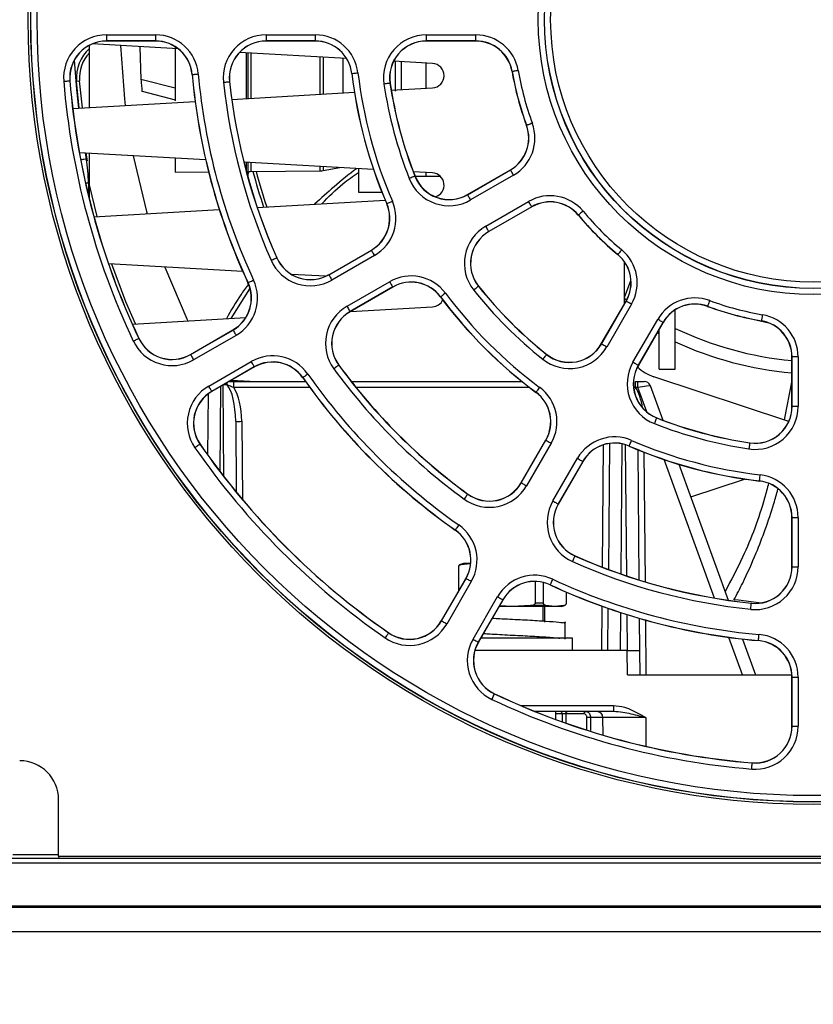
# Paper-space layout 'Sheet1' of a CAD drawing. Header units: millimetres. Extents: x -7 to 413, y -20 to 277.
# Tile 7 of 108: x 64 to 77, y 24 to 40. Entities that reach past the tile are written whole.
import ezdxf

# ---------------------------------------------------------------- set-up
doc = ezdxf.new("R2010")
doc.units = ezdxf.units.MM
doc.header["$PDSIZE"] = -1
doc.styles.add('SLDTEXTSTYLE1', font='TXT', dxfattribs={"width": 0.75})
doc.dimstyles.new('SLDDIMSTYLE1', dxfattribs={"dimtxt": 2.5, "dimasz": 3, "dimexe": 0, "dimexo": 0.0625, "dimtad": 1, "dimdec": 1, "dimlfac": 5, "dimrnd": 1e-09, "dimzin": 4, "dimdsep": 46, "dimtxsty": 'SLDTEXTSTYLE1', "dimblk1": 'CLOSED', "dimblk2": 'CLOSED', "dimsah": 1, "dimcen": 0.09, "dimadec": 0, "dimazin": 1, "dimtfac": 1, "dimtofl": 0, "dimtmove": 0, "dimatfit": 3, "dimldrblk": 'CLOSED', "dimfxl": 0, "dimfrac": 2, "dimtolj": 1, "dimtzin": 12, "dimarcsym": 0})
doc.dimstyles.new('SLDDIMSTYLE5', dxfattribs={"dimtxt": 2.5, "dimasz": 3, "dimexe": 0, "dimexo": 0.0625, "dimtad": 1, "dimdec": 0, "dimlfac": 5, "dimrnd": 1e-09, "dimzin": 12, "dimdsep": 46, "dimtxsty": 'SLDTEXTSTYLE1', "dimblk1": 'CLOSED', "dimblk2": 'CLOSED', "dimsah": 1, "dimcen": 0.09, "dimadec": 0, "dimazin": 3, "dimtfac": 1, "dimtofl": 0, "dimtmove": 0, "dimatfit": 3, "dimldrblk": 'CLOSED', "dimfxl": 0, "dimfrac": 2, "dimtolj": 1, "dimtzin": 12, "dimarcsym": 0})

# ---------------------------------------------------------------- blocks, each defined once
blk = doc.blocks.new('_Closed')
at = {"color": 0, "linetype": 'ByBlock', "lineweight": -2}
for p, q in [((-1, 0.166667), (0, 0)), ((-1, 0.166667), (-1, -0.166667)), ((0, 0), (-1, -0.166667)), ((0, 0), (-1, 0))]:
    blk.add_line(p, q, dxfattribs=at)
blk = doc.blocks.new('_D_13')
at = {"color": 0, "linetype": 'Continuous', "lineweight": -2}
for p, q in [((32.425, 26.297), (32.425, 7.647)), ((121.616, 26.297), (121.616, 7.647)), ((35.425, 7.647), (118.616, 7.647))]:
    blk.add_line(p, q, dxfattribs=at)
at = {"layer": 'Defpoints', "color": 0}
for p in [(32.425, 26.36), (121.616, 26.36), (121.616, 7.647)]:
    blk.add_point(p, dxfattribs=at)
at = {"color": 0, "lineweight": -2, "xscale": 3, "yscale": 3, "zscale": 3, "rotation": 180}
blk.add_blockref('_Closed', (32.425, 7.647), dxfattribs=at)
at = {"color": 0, "lineweight": -2, "xscale": 3, "yscale": 3, "zscale": 3}
blk.add_blockref('_Closed', (121.616, 7.647), dxfattribs=at)
at = {"color": 0, "lineweight": 18, "insert": (77.021, 10.772), "char_height": 2.5, "attachment_point": 2, "style": 'SLDTEXTSTYLE1'}
blk.add_mtext('\\A1;446.0', dxfattribs=at)
blk = doc.blocks.new('_D_14')
at = {"color": 0, "linetype": 'Continuous', "lineweight": -2}
for p, q in [((33.58, 25.487), (33.58, 15.128)), ((120.46, 25.487), (120.46, 15.128)), ((36.58, 15.128), (117.46, 15.128))]:
    blk.add_line(p, q, dxfattribs=at)
at = {"layer": 'Defpoints', "color": 0}
for p in [(33.58, 25.55), (120.46, 25.55), (120.46, 15.128)]:
    blk.add_point(p, dxfattribs=at)
at = {"color": 0, "lineweight": -2, "xscale": 3, "yscale": 3, "zscale": 3, "rotation": 180}
blk.add_blockref('_Closed', (33.58, 15.128), dxfattribs=at)
at = {"color": 0, "lineweight": -2, "xscale": 3, "yscale": 3, "zscale": 3}
blk.add_blockref('_Closed', (120.46, 15.128), dxfattribs=at)
at = {"color": 0, "lineweight": 18, "insert": (77.02, 18.253), "char_height": 2.5, "attachment_point": 2, "style": 'SLDTEXTSTYLE1'}
blk.add_mtext('\\A1;(434)', dxfattribs=at)

psp = doc.layouts.new('Sheet1')

# ---------------------------------------------------------------- linework, layer by layer
at = {"color": 7, "linetype": 'Continuous', "lineweight": 25}
for p, q in [((65.38, 39.801), (66.183, 39.801)), ((65.38, 39.801), (65.38, 39.701)), ((66.183, 39.801), (66.183, 39.701)), ((67.991, 39.801), (68.796, 39.801)), ((67.991, 39.801), (67.991, 39.701)), ((68.796, 39.801), (68.796, 39.701)), ((70.612, 39.801), (71.422, 39.801)), ((70.612, 39.701), (70.612, 39.801)), ((71.422, 39.701), (71.422, 39.801)), ((66.553, 39.57), (65.146, 39.651)), ((66.183, 39.701), (65.38, 39.701)), ((65.38, 39.701), (65.38, 39.698)), ((66.183, 39.698), (65.38, 39.698)), ((66.183, 39.701), (66.183, 39.698)), ((68.796, 39.701), (67.991, 39.701)), ((67.991, 39.701), (67.991, 39.698)), ((68.796, 39.698), (67.991, 39.698)), ((68.796, 39.701), (68.796, 39.698)), ((71.422, 39.701), (70.612, 39.701)), ((70.612, 39.701), (70.612, 39.698)), ((71.422, 39.698), (70.612, 39.698)), ((71.422, 39.701), (71.422, 39.698)), ((65.1, 38.611), (65.1, 39.62)), ((65.927, 39.606), (65.943, 39.067)), ((66.501, 39.607), (66.501, 38.719)), ((69.307, 39.412), (67.557, 39.513)), ((67.691, 39.505), (67.691, 38.76)), ((70.712, 39.332), (70.076, 39.368)), ((70.101, 39.367), (70.101, 38.879)), ((70.201, 39.361), (70.201, 38.903)), ((70.601, 39.338), (70.601, 38.926)), ((66.783, 39.151), (66.78, 39.151)), ((69.394, 39.168), (69.392, 39.168)), ((72.016, 39.2), (72.013, 39.2)), ((64.779, 39.049), (64.782, 39.049)), ((64.891, 39.045), (64.941, 39.049)), ((64.936, 38.602), (64.891, 39.045)), ((64.986, 38.605), (64.941, 39.049)), ((66.501, 38.929), (65.943, 39.067)), ((67.392, 39.035), (67.394, 39.035)), ((70.016, 39.009), (70.018, 39.009)), ((65.962, 38.876), (66.501, 38.735)), ((67.43, 38.745), (69.434, 38.86)), ((70.036, 38.894), (70.712, 38.933)), ((64.827, 38.596), (66.829, 38.71)), ((72.252, 38.32), (72.249, 38.319)), ((67.002, 37.753), (64.937, 37.871)), ((65.07, 37.738), (65.046, 37.865)), ((65.1, 37.348), (65.1, 37.862)), ((66.501, 37.781), (66.501, 37.555)), ((69.747, 37.596), (67.628, 37.717)), ((67.691, 37.713), (67.691, 37.498)), ((66.501, 37.555), (67.049, 37.559)), ((67.74, 37.565), (68.876, 37.575)), ((68.925, 37.58), (69.195, 37.627)), ((69.501, 37.61), (69.501, 37.228)), ((70.712, 37.54), (70.398, 37.558)), ((70.601, 37.547), (70.601, 37.488)), ((71.285, 37.187), (71.986, 37.592)), ((71.286, 37.185), (71.987, 37.59)), ((71.987, 37.59), (71.986, 37.592)), ((70.424, 37.486), (70.426, 37.487)), ((70.426, 37.488), (70.601, 37.488)), ((70.601, 37.488), (70.836, 37.488)), ((72.037, 37.503), (71.336, 37.098)), ((65.1, 37.108), (65.1, 37.348)), ((69.501, 37.228), (69.883, 37.228)), ((67.845, 36.977), (69.937, 37.097)), ((71.286, 37.185), (71.285, 37.187)), ((71.583, 36.669), (72.285, 37.074)), ((65.174, 36.824), (67.225, 36.941)), ((69.965, 37.037), (69.963, 37.036)), ((72.335, 36.988), (71.633, 36.583)), ((72.336, 36.986), (71.635, 36.581)), ((72.335, 36.988), (72.336, 36.986)), ((73.099, 36.851), (73.097, 36.85)), ((71.633, 36.583), (71.635, 36.581)), ((69.015, 35.876), (69.712, 36.279)), ((69.016, 35.874), (69.713, 36.277)), ((69.713, 36.277), (69.712, 36.279)), ((68.164, 36.152), (68.167, 36.153)), ((69.763, 36.19), (69.066, 35.788)), ((73.744, 36.207), (73.742, 36.205)), ((67.611, 35.926), (65.414, 36.052)), ((73.851, 35.396), (73.851, 36.087)), ((68.961, 35.849), (68.408, 35.881)), ((69.016, 35.874), (69.015, 35.876)), ((73.851, 35.503), (73.957, 35.779)), ((67.42, 35.161), (67.723, 35.647)), ((67.695, 35.746), (67.693, 35.745)), ((69.314, 35.359), (70.011, 35.761)), ((70.061, 35.675), (69.364, 35.272)), ((70.062, 35.673), (69.365, 35.27)), ((70.061, 35.675), (70.062, 35.673)), ((71.463, 35.686), (71.465, 35.687)), ((70.845, 35.513), (70.843, 35.511)), ((73.473, 34.742), (73.878, 35.444)), ((73.888, 35.461), (73.846, 35.491)), ((73.88, 35.442), (73.878, 35.444)), ((69.369, 35.272), (70.712, 35.349)), ((73.475, 34.741), (73.88, 35.442)), ((73.967, 35.393), (73.562, 34.691)), ((74.681, 34.328), (74.681, 35.299)), ((75.212, 35.359), (75.211, 35.357)), ((65.803, 35.068), (67.658, 35.175)), ((69.364, 35.272), (69.365, 35.27)), ((73.99, 34.443), (74.396, 35.145)), ((76.093, 35.123), (76.092, 35.121)), ((66.754, 34.571), (67.449, 34.972)), ((66.755, 34.569), (67.45, 34.97)), ((67.45, 34.97), (67.449, 34.972)), ((74.482, 35.095), (74.077, 34.393)), ((74.484, 35.094), (74.079, 34.392)), ((74.421, 34.48), (74.421, 34.984)), ((74.482, 35.095), (74.484, 35.094)), ((65.909, 34.833), (65.911, 34.834)), ((67.5, 34.883), (66.805, 34.482)), ((74.421, 34.904), (74.386, 34.923)), ((73.475, 34.741), (73.473, 34.742)), ((66.755, 34.569), (66.754, 34.571)), ((72.578, 34.571), (72.58, 34.573)), ((74.421, 34.328), (74.421, 34.48)), ((76.593, 34.529), (76.591, 34.529)), ((76.591, 33.719), (76.591, 34.529)), ((76.693, 34.529), (76.593, 34.529)), ((76.593, 33.719), (76.593, 34.529)), ((76.693, 34.529), (76.693, 33.719)), ((67.052, 34.053), (67.748, 34.455)), ((67.798, 34.368), (67.102, 33.967)), ((67.799, 34.366), (67.104, 33.965)), ((67.798, 34.368), (67.799, 34.366)), ((69.178, 34.396), (69.18, 34.397)), ((74.077, 34.393), (74.079, 34.392)), ((74.421, 34.328), (74.681, 34.328)), ((68.592, 34.192), (68.59, 34.191)), ((76.539, 33.476), (74.331, 34.206)), ((67.392, 34.128), (67.461, 34.128)), ((67.392, 34.128), (67.461, 34.128)), ((67.723, 34.128), (67.417, 34.146)), ((67.446, 34.128), (67.471, 34.143)), ((67.461, 34.029), (67.461, 34.128)), ((67.461, 34.128), (68.634, 34.128)), ((67.547, 34.128), (67.562, 34.137)), ((69.383, 34.128), (72.175, 34.128)), ((74.034, 34.029), (74.034, 34.128)), ((74.034, 34.128), (74.071, 34.128)), ((74.071, 34.029), (74.034, 34.029)), ((74.071, 34.029), (74.071, 34.128)), ((74.071, 34.128), (74.177, 34.128)), ((74.271, 34.062), (74.477, 33.496)), ((76.591, 34.142), (76.465, 33.501)), ((67.037, 32.924), (67.046, 33.927)), ((67.102, 33.967), (67.104, 33.965)), ((72.405, 33.953), (72.404, 33.951)), ((76.593, 33.719), (76.591, 33.719)), ((76.693, 33.719), (76.593, 33.719)), ((74.378, 33.531), (74.379, 33.534)), ((67.493, 33.477), (67.503, 32.317)), ((66.908, 33.102), (66.91, 33.103)), ((72.163, 32.472), (72.565, 33.17)), ((72.165, 32.471), (72.567, 33.168)), ((72.654, 33.118), (72.251, 32.421)), ((72.567, 33.168), (72.565, 33.17)), ((73.594, 31.051), (73.612, 33.114)), ((73.93, 33.073), (73.929, 33.07)), ((75.901, 33.123), (75.902, 33.126)), ((72.68, 32.174), (73.083, 32.871)), ((74.07, 33.011), (74.089, 30.882)), ((73.169, 32.821), (72.767, 32.124)), ((73.171, 32.82), (72.769, 32.122)), ((73.169, 32.821), (73.171, 32.82)), ((74.74, 32.774), (75.55, 30.549)), ((72.165, 32.471), (72.163, 32.472)), ((74.935, 32.24), (75.817, 32.532)), ((76.06, 32.502), (76.06, 32.499)), ((71.288, 32.285), (71.29, 32.287)), ((72.767, 32.124), (72.769, 32.122)), ((76.591, 31.098), (76.591, 31.903)), ((76.593, 31.903), (76.591, 31.903)), ((76.593, 31.098), (76.593, 31.903)), ((76.593, 31.903), (76.693, 31.903)), ((76.693, 31.903), (76.693, 31.098)), ((71.085, 31.7), (71.083, 31.698)), ((73.044, 31.272), (73.045, 31.274)), ((71.138, 31.096), (71.138, 30.699)), ((71.142, 30.705), (71.142, 31.096)), ((71.22, 31.148), (71.168, 31.134)), ((71.181, 31.134), (71.328, 31.148)), ((71.328, 31.148), (71.22, 31.148)), ((71.336, 31.148), (71.328, 31.148)), ((76.593, 31.098), (76.591, 31.098)), ((76.593, 31.098), (76.693, 31.098)), ((70.857, 30.211), (71.258, 30.906)), ((70.859, 30.21), (71.261, 30.905)), ((71.347, 30.855), (70.946, 30.16)), ((71.261, 30.905), (71.258, 30.906)), ((72.392, 30.856), (72.392, 30.501)), ((72.528, 30.501), (72.528, 30.839)), ((72.638, 30.803), (72.637, 30.8)), ((72.899, 30.683), (72.899, 30.501)), ((72.902, 30.501), (72.902, 30.682)), ((71.375, 29.912), (71.776, 30.608)), ((71.863, 30.558), (71.461, 29.862)), ((71.865, 30.556), (71.463, 29.861)), ((72.02, 30.448), (71.808, 30.458)), ((71.863, 30.558), (71.865, 30.556)), ((72.315, 30.462), (72.02, 30.448)), ((72.566, 30.462), (72.315, 30.462)), ((72.528, 30.501), (72.392, 30.501)), ((72.713, 30.448), (72.566, 30.462)), ((72.86, 30.462), (72.713, 30.448)), ((72.82, 30.448), (72.873, 30.462)), ((75.927, 30.499), (75.927, 30.502)), ((72.02, 30.448), (71.802, 30.448)), ((72.713, 30.448), (72.02, 30.448)), ((72.52, 30.211), (72.52, 30.448)), ((72.55, 30.188), (72.55, 30.448)), ((72.82, 30.448), (72.713, 30.448)), ((73.582, 29.728), (73.588, 30.415)), ((70.859, 30.21), (70.857, 30.211)), ((72.027, 30.238), (72.024, 30.238)), ((72.89, 30.188), (72.854, 30.178)), ((72.884, 29.914), (72.884, 30.174)), ((74.094, 30.253), (74.099, 29.728)), ((69.994, 30.016), (69.996, 30.018)), ((71.461, 29.862), (71.463, 29.861)), ((72.02, 29.928), (71.502, 29.928)), ((71.52, 29.96), (71.52, 29.928)), ((73, 29.928), (72.02, 29.928)), ((73, 29.728), (73, 29.928)), ((75.781, 29.914), (75.994, 29.328)), ((76.044, 29.89), (76.043, 29.888)), ((73.899, 29.728), (71.407, 29.728)), ((73.902, 29.328), (73.899, 29.728)), ((73.899, 29.728), (74.099, 29.728)), ((74.099, 29.728), (74.102, 29.328)), ((73.902, 29.328), (76.589, 29.328)), ((76.593, 29.29), (76.591, 29.29)), ((76.591, 28.487), (76.591, 29.29)), ((76.593, 29.29), (76.693, 29.29)), ((76.593, 28.487), (76.593, 29.29)), ((76.693, 29.29), (76.693, 28.487)), ((71.725, 29.016), (71.726, 29.019)), ((73.673, 28.728), (72.391, 28.728)), ((72.731, 28.597), (72.731, 28.728)), ((73.192, 28.689), (72.892, 28.689)), ((73.673, 28.827), (73.673, 28.728)), ((73.5, 28.629), (73.298, 28.629)), ((73.503, 28.343), (73.5, 28.629)), ((76.593, 28.487), (76.591, 28.487)), ((76.593, 28.487), (76.693, 28.487)), ((75.941, 27.887), (75.942, 27.889)), ((64.595, 26.36), (64.595, 27.288)), ((33.58, 26.328), (120.46, 26.328)), ((64.595, 26.36), (89.446, 26.36)), ((64.595, 26.36), (64.601, 26.328)), ((33.58, 26.253), (120.46, 26.253)), ((33.58, 25.55), (120.46, 25.55)), ((60.92, 25.528), (93.12, 25.528)), ((60.92, 25.128), (93.12, 25.128))]:
    psp.add_line(p, q, dxfattribs=at)
at = {"color": 8, "linetype": 'Continuous', "lineweight": 25}
for p, q in [((67.671, 38.759), (67.671, 39.506)), ((67.74, 39.502), (67.74, 38.763)), ((68.876, 38.828), (68.876, 39.437)), ((68.925, 39.434), (68.925, 38.83)), ((69.253, 38.849), (69.253, 39.416)), ((65.031, 37.866), (65.049, 37.771)), ((67.671, 37.552), (67.671, 37.714)), ((67.74, 37.71), (67.74, 37.565)), ((68.876, 37.575), (68.876, 37.645)), ((68.925, 37.643), (68.925, 37.58)), ((65.086, 37.376), (65.037, 37.376)), ((65.086, 37.376), (65.086, 37.168)), ((65.23, 36.827), (65.1, 37.348)), ((75.763, 35.189), (76.212, 35.087)), ((67.246, 34.047), (67.234, 32.658)), ((67.302, 32.569), (67.289, 34.071)), ((68.706, 34.029), (67.461, 34.029)), ((72.301, 34.029), (69.462, 34.029)), ((74.034, 34.029), (74.013, 34.037)), ((74.217, 33.63), (74.071, 34.029)), ((67.593, 33.477), (67.604, 32.195)), ((73.494, 31.088), (73.511, 33.092)), ((73.811, 33.108), (73.792, 30.979)), ((73.889, 30.946), (73.87, 33.092)), ((74.171, 32.971), (74.189, 30.851)), ((75.325, 30.585), (74.5, 32.851)), ((71.142, 31.096), (71.138, 31.096)), ((71.181, 31.134), (71.168, 31.134)), ((72.873, 30.462), (72.86, 30.462)), ((72.902, 30.501), (72.899, 30.501)), ((73.482, 29.728), (73.488, 30.45)), ((73.787, 30.348), (73.781, 29.728)), ((73.9, 29.728), (73.895, 30.314)), ((74.195, 30.225), (74.202, 29.328)), ((75.782, 29.328), (75.559, 29.942)), ((72.152, 28.827), (73.673, 28.827)), ((72.836, 28.689), (72.731, 28.689)), ((72.836, 28.559), (72.836, 28.689)), ((72.892, 28.689), (72.893, 28.539)), ((74.2, 28.629), (74.204, 28.159)), ((63.846, 26.388), (64.595, 26.388))]:
    psp.add_line(p, q, dxfattribs=at)
at = {"color": 7, "linetype": 'Continuous', "lineweight": 25, "flags": 128}
for points in [[(65.608, 39.624), (65.674, 38.752), (65.686, 38.645)], [(66.783, 39.151), (66.785, 39.151), (66.791, 39.152), (66.8, 39.153), (66.812, 39.154), (66.827, 39.155), (66.845, 39.157), (66.863, 39.158), (66.882, 39.16)], [(69.394, 39.168), (69.397, 39.168), (69.402, 39.169), (69.412, 39.17), (69.424, 39.171), (69.439, 39.173), (69.456, 39.175), (69.474, 39.177), (69.494, 39.18)], [(72.114, 39.217), (72.095, 39.214), (72.077, 39.211), (72.06, 39.208), (72.045, 39.205), (72.033, 39.203), (72.024, 39.202), (72.018, 39.201), (72.016, 39.2)], [(64.68, 39.041), (64.699, 39.042), (64.717, 39.044), (64.734, 39.045), (64.749, 39.046), (64.762, 39.047), (64.771, 39.048), (64.777, 39.049), (64.779, 39.049)], [(67.292, 39.024), (67.312, 39.026), (67.33, 39.028), (67.347, 39.03), (67.362, 39.031), (67.374, 39.033), (67.384, 39.034), (67.39, 39.034), (67.392, 39.035)], [(70.016, 39.009), (70.014, 39.008), (70.008, 39.008), (69.999, 39.006), (69.986, 39.004), (69.971, 39.002), (69.954, 39), (69.936, 38.997), (69.917, 38.994)], [(72.345, 38.354), (72.327, 38.348), (72.31, 38.341), (72.294, 38.335), (72.28, 38.33), (72.268, 38.326), (72.259, 38.323), (72.254, 38.321), (72.252, 38.32)], [(65.818, 37.821), (66.036, 36.912), (66.047, 36.874)], [(72.037, 37.503), (72.028, 37.52), (72.019, 37.536), (72.01, 37.551), (72.002, 37.564), (71.996, 37.575), (71.992, 37.583), (71.989, 37.588), (71.987, 37.59)], [(70.424, 37.486), (70.422, 37.485), (70.416, 37.483), (70.408, 37.48), (70.396, 37.475), (70.382, 37.469), (70.366, 37.463), (70.349, 37.456), (70.331, 37.449)], [(69.965, 37.037), (69.967, 37.038), (69.973, 37.04), (69.981, 37.044), (69.993, 37.049), (70.007, 37.055), (70.022, 37.062), (70.039, 37.069), (70.057, 37.077)], [(71.336, 37.098), (71.326, 37.115), (71.317, 37.131), (71.308, 37.146), (71.301, 37.159), (71.294, 37.169), (71.29, 37.178), (71.287, 37.183), (71.286, 37.185)], [(72.335, 36.988), (72.334, 36.99), (72.331, 36.995), (72.326, 37.003), (72.32, 37.014), (72.312, 37.027), (72.304, 37.042), (72.295, 37.058), (72.285, 37.074)], [(73.176, 36.915), (73.161, 36.903), (73.147, 36.891), (73.134, 36.88), (73.122, 36.871), (73.113, 36.863), (73.106, 36.857), (73.101, 36.853), (73.099, 36.851)], [(71.633, 36.583), (71.632, 36.585), (71.629, 36.59), (71.625, 36.598), (71.618, 36.609), (71.611, 36.622), (71.602, 36.636), (71.593, 36.653), (71.583, 36.669)], [(69.713, 36.277), (69.714, 36.275), (69.717, 36.27), (69.722, 36.262), (69.728, 36.251), (69.736, 36.238), (69.744, 36.223), (69.754, 36.207), (69.763, 36.19)], [(73.808, 36.284), (73.796, 36.269), (73.784, 36.255), (73.773, 36.241), (73.763, 36.23), (73.755, 36.22), (73.749, 36.213), (73.745, 36.209), (73.744, 36.207)], [(68.073, 36.111), (68.091, 36.119), (68.108, 36.126), (68.123, 36.133), (68.137, 36.139), (68.148, 36.144), (68.157, 36.148), (68.162, 36.151), (68.164, 36.152)], [(66.337, 35.999), (66.693, 35.156), (66.71, 35.12)], [(67.695, 35.746), (67.697, 35.747), (67.702, 35.749), (67.711, 35.753), (67.722, 35.759), (67.736, 35.765), (67.751, 35.772), (67.768, 35.78), (67.786, 35.788)], [(69.016, 35.874), (69.017, 35.872), (69.02, 35.867), (69.025, 35.859), (69.031, 35.848), (69.039, 35.835), (69.047, 35.82), (69.057, 35.804), (69.066, 35.788)], [(70.011, 35.761), (70.02, 35.745), (70.03, 35.729), (70.038, 35.714), (70.046, 35.701), (70.052, 35.69), (70.057, 35.682), (70.06, 35.677), (70.061, 35.675)], [(71.463, 35.686), (71.462, 35.684), (71.457, 35.681), (71.45, 35.675), (71.44, 35.667), (71.428, 35.658), (71.415, 35.647), (71.4, 35.635), (71.385, 35.623)], [(70.926, 35.572), (70.91, 35.561), (70.895, 35.55), (70.882, 35.54), (70.869, 35.531), (70.859, 35.523), (70.852, 35.518), (70.847, 35.514), (70.845, 35.513)], [(75.247, 35.453), (75.24, 35.435), (75.234, 35.417), (75.228, 35.401), (75.223, 35.387), (75.218, 35.375), (75.215, 35.367), (75.213, 35.361), (75.212, 35.359)], [(69.314, 35.359), (69.323, 35.342), (69.333, 35.326), (69.341, 35.311), (69.349, 35.298), (69.355, 35.287), (69.36, 35.279), (69.363, 35.274), (69.364, 35.272)], [(73.967, 35.393), (73.95, 35.402), (73.934, 35.411), (73.919, 35.42), (73.906, 35.428), (73.895, 35.434), (73.887, 35.438), (73.882, 35.441), (73.88, 35.442)], [(74.482, 35.095), (74.48, 35.096), (74.475, 35.099), (74.467, 35.104), (74.456, 35.11), (74.443, 35.117), (74.428, 35.126), (74.412, 35.135), (74.396, 35.145)], [(76.11, 35.222), (76.107, 35.203), (76.103, 35.184), (76.101, 35.167), (76.098, 35.153), (76.096, 35.14), (76.094, 35.131), (76.093, 35.125), (76.093, 35.123)], [(67.45, 34.97), (67.451, 34.968), (67.454, 34.963), (67.459, 34.955), (67.465, 34.944), (67.473, 34.931), (67.481, 34.916), (67.49, 34.9), (67.5, 34.883)], [(65.818, 34.79), (65.836, 34.798), (65.853, 34.806), (65.868, 34.814), (65.882, 34.82), (65.893, 34.825), (65.902, 34.829), (65.907, 34.832), (65.909, 34.833)], [(73.562, 34.691), (73.545, 34.7), (73.529, 34.71), (73.514, 34.718), (73.501, 34.726), (73.49, 34.732), (73.482, 34.737), (73.477, 34.74), (73.475, 34.741)], [(66.755, 34.569), (66.756, 34.567), (66.759, 34.562), (66.763, 34.554), (66.77, 34.543), (66.777, 34.53), (66.786, 34.515), (66.795, 34.499), (66.805, 34.482)], [(72.578, 34.571), (72.577, 34.569), (72.573, 34.564), (72.567, 34.557), (72.559, 34.547), (72.55, 34.536), (72.539, 34.522), (72.528, 34.508), (72.516, 34.493)], [(67.798, 34.368), (67.797, 34.37), (67.794, 34.375), (67.789, 34.383), (67.783, 34.394), (67.775, 34.407), (67.767, 34.422), (67.757, 34.438), (67.748, 34.455)], [(69.178, 34.396), (69.176, 34.395), (69.171, 34.391), (69.164, 34.386), (69.154, 34.378), (69.142, 34.369), (69.128, 34.359), (69.113, 34.348), (69.097, 34.337)], [(74.077, 34.393), (74.075, 34.394), (74.07, 34.397), (74.062, 34.402), (74.051, 34.408), (74.038, 34.416), (74.023, 34.424), (74.007, 34.434), (73.99, 34.443)], [(68.674, 34.25), (68.658, 34.239), (68.643, 34.228), (68.629, 34.218), (68.617, 34.21), (68.606, 34.202), (68.599, 34.197), (68.594, 34.194), (68.592, 34.192)], [(67.102, 33.967), (67.101, 33.969), (67.098, 33.974), (67.094, 33.982), (67.087, 33.993), (67.08, 34.006), (67.071, 34.02), (67.062, 34.037), (67.052, 34.053)], [(72.465, 34.033), (72.453, 34.018), (72.442, 34.003), (72.432, 33.989), (72.423, 33.977), (72.416, 33.967), (72.41, 33.959), (72.407, 33.955), (72.405, 33.953)], [(74.378, 33.531), (74.378, 33.529), (74.375, 33.524), (74.372, 33.515), (74.367, 33.504), (74.362, 33.489), (74.356, 33.474), (74.349, 33.456), (74.342, 33.438)], [(66.908, 33.102), (66.906, 33.101), (66.902, 33.097), (66.894, 33.092), (66.884, 33.085), (66.871, 33.076), (66.857, 33.067), (66.842, 33.056), (66.826, 33.045)], [(72.567, 33.168), (72.569, 33.167), (72.574, 33.164), (72.582, 33.16), (72.593, 33.153), (72.606, 33.146), (72.621, 33.137), (72.637, 33.128), (72.654, 33.118)], [(73.93, 33.073), (73.931, 33.075), (73.933, 33.08), (73.937, 33.089), (73.942, 33.1), (73.948, 33.114), (73.954, 33.13), (73.962, 33.147), (73.969, 33.165)], [(75.901, 33.123), (75.901, 33.121), (75.9, 33.115), (75.899, 33.106), (75.897, 33.094), (75.895, 33.079), (75.892, 33.062), (75.889, 33.043), (75.886, 33.024)], [(73.083, 32.871), (73.099, 32.861), (73.115, 32.852), (73.13, 32.843), (73.143, 32.836), (73.154, 32.83), (73.162, 32.825), (73.167, 32.822), (73.169, 32.821)], [(76.06, 32.502), (76.061, 32.504), (76.061, 32.51), (76.062, 32.519), (76.064, 32.532), (76.066, 32.546), (76.068, 32.564), (76.07, 32.582), (76.072, 32.601)], [(72.165, 32.471), (72.167, 32.47), (72.172, 32.467), (72.18, 32.463), (72.191, 32.456), (72.204, 32.449), (72.219, 32.44), (72.235, 32.431), (72.251, 32.421)], [(71.288, 32.285), (71.287, 32.284), (71.284, 32.279), (71.278, 32.271), (71.271, 32.261), (71.262, 32.249), (71.252, 32.235), (71.241, 32.22), (71.23, 32.205)], [(72.68, 32.174), (72.697, 32.164), (72.713, 32.155), (72.728, 32.146), (72.741, 32.139), (72.752, 32.132), (72.76, 32.128), (72.765, 32.125), (72.767, 32.124)], [(71.142, 31.781), (71.131, 31.766), (71.121, 31.75), (71.111, 31.736), (71.102, 31.724), (71.095, 31.714), (71.089, 31.706), (71.086, 31.701), (71.085, 31.7)], [(73.003, 31.18), (73.011, 31.198), (73.019, 31.215), (73.026, 31.231), (73.032, 31.245), (73.037, 31.256), (73.041, 31.264), (73.043, 31.27), (73.044, 31.272)], [(71.347, 30.855), (71.331, 30.865), (71.314, 30.874), (71.3, 30.883), (71.287, 30.89), (71.276, 30.896), (71.268, 30.901), (71.263, 30.904), (71.261, 30.905)], [(72.638, 30.803), (72.639, 30.805), (72.642, 30.81), (72.646, 30.818), (72.651, 30.83), (72.657, 30.843), (72.665, 30.859), (72.673, 30.876), (72.681, 30.893)], [(71.776, 30.608), (71.793, 30.598), (71.809, 30.589), (71.824, 30.58), (71.837, 30.573), (71.847, 30.566), (71.856, 30.562), (71.861, 30.559), (71.863, 30.558)], [(76.087, 30.502), (75.715, 30.549), (75.654, 30.558)], [(75.917, 30.4), (75.919, 30.419), (75.921, 30.438), (75.922, 30.455), (75.924, 30.47), (75.925, 30.482), (75.926, 30.491), (75.927, 30.497), (75.927, 30.499)], [(70.946, 30.16), (70.929, 30.169), (70.913, 30.179), (70.898, 30.187), (70.885, 30.195), (70.874, 30.201), (70.866, 30.206), (70.861, 30.209), (70.859, 30.21)], [(69.994, 30.016), (69.993, 30.014), (69.99, 30.009), (69.985, 30.001), (69.977, 29.991), (69.969, 29.979), (69.959, 29.965), (69.949, 29.949), (69.938, 29.933)], [(76.044, 29.89), (76.044, 29.892), (76.044, 29.898), (76.045, 29.908), (76.046, 29.92), (76.048, 29.935), (76.049, 29.952), (76.051, 29.971), (76.052, 29.99)], [(71.375, 29.912), (71.391, 29.903), (71.407, 29.893), (71.422, 29.885), (71.435, 29.877), (71.446, 29.871), (71.454, 29.866), (71.459, 29.863), (71.461, 29.862)], [(71.683, 28.926), (71.691, 28.943), (71.699, 28.96), (71.706, 28.976), (71.713, 28.989), (71.718, 29.001), (71.722, 29.009), (71.724, 29.014), (71.725, 29.016)], [(72.892, 28.689), (72.893, 28.697), (72.894, 28.704), (72.897, 28.711), (72.9, 28.717), (72.904, 28.722), (72.908, 28.725), (72.913, 28.727), (72.918, 28.728)], [(73.192, 28.689), (73.192, 28.697), (73.194, 28.704), (73.196, 28.711), (73.199, 28.717), (73.203, 28.722), (73.208, 28.725), (73.212, 28.727), (73.217, 28.728)], [(75.933, 27.787), (75.935, 27.806), (75.936, 27.825), (75.938, 27.842), (75.939, 27.857), (75.94, 27.869), (75.941, 27.879), (75.941, 27.884), (75.941, 27.887)]]:
    psp.add_lwpolyline(points, dxfattribs=at)
at = {"color": 8, "linetype": 'Continuous', "lineweight": 25, "flags": 128}
for points in [[(64.853, 39.386), (64.889, 38.904), (64.921, 38.601)], [(65.049, 37.771), (65.03, 37.767), (65.011, 37.763), (64.994, 37.76), (64.979, 37.757), (64.967, 37.755), (64.958, 37.753)], [(65.852, 35.071), (65.699, 35.433), (65.469, 36.049)], [(73.298, 28.629), (73.298, 28.549), (73.298, 28.417)]]:
    psp.add_lwpolyline(points, dxfattribs=at)
at = {"color": 7, "linetype": 'Continuous', "lineweight": 25}
for radius in [12.84, 12.8, 12.796, 12.696, 4.499, 4.399, 4.396, 4.296]:
    psp.add_circle((76.941, 40.048), radius, dxfattribs=at)
for centre, radius, start, end in [((65.38, 39.098), 0.702, 90, 184.6976), ((66.183, 39.098), 0.702, 5.0464, 90), ((67.991, 39.098), 0.702, 90, 186.0592), ((68.796, 39.098), 0.702, 6.6529, 90), ((70.612, 39.098), 0.702, 90, 188.5364), ((71.422, 39.098), 0.702, 9.7671, 90), ((65.38, 39.098), 0.602, 90, 184.6976), ((65.38, 39.098), 0.6, 90, 184.6976), ((66.183, 39.098), 0.602, 5.0464, 90), ((66.183, 39.098), 0.6, 5.0464, 90), ((67.991, 39.098), 0.602, 90, 186.0592), ((67.991, 39.098), 0.6, 90, 186.0592), ((68.796, 39.098), 0.602, 6.6529, 90), ((68.796, 39.098), 0.6, 6.6529, 90), ((70.612, 39.098), 0.602, 90, 188.5364), ((70.612, 39.098), 0.6, 90, 188.5364), ((71.422, 39.098), 0.602, 9.7671, 90), ((71.422, 39.098), 0.6, 9.7671, 90), ((65.539, 39.098), 0.65, 132.4549, 184.6976), ((65.539, 39.098), 0.6, 137.0216, 184.6976), ((70.701, 39.132), 0.2, 273.2765, 86.7235), ((76.941, 40.048), 10.2, 185.0464, 204.9536), ((76.941, 40.048), 10.198, 185.0464, 204.9536), ((76.941, 40.048), 10.098, 185.0464, 204.9536), ((76.941, 40.048), 7.6, 186.6529, 203.3471), ((76.941, 40.048), 7.598, 186.6529, 203.3471), ((76.941, 40.048), 7.498, 186.6529, 203.3471), ((76.941, 40.048), 5, 189.7671, 200.2329), ((76.941, 40.048), 4.998, 189.7671, 200.2329), ((76.941, 40.048), 4.898, 189.7671, 200.2329), ((76.941, 40.048), 12.302, 184.6976, 205.3024), ((76.941, 40.048), 12.202, 184.6976, 205.3024), ((76.941, 40.048), 12.2, 184.6976, 205.3024), ((76.941, 40.048), 9.702, 186.0592, 203.9408), ((76.941, 40.048), 9.602, 186.0592, 203.9408), ((76.941, 40.048), 9.6, 186.0592, 203.9408), ((76.941, 40.048), 7.102, 188.5364, 201.4636), ((76.941, 40.048), 7.002, 188.5364, 201.4636), ((76.941, 40.048), 7, 188.5364, 201.4636), ((71.686, 38.111), 0.702, 300, 20.2329), ((71.686, 38.111), 0.6, 300, 20.2329), ((71.686, 38.111), 0.602, 300, 20.2329), ((62.96, 37.376), 2.125, 0, 10.7022), ((67.741, 37.515), 0.05, 90.5, 180), ((77.1, 40.048), 9.65, 194.9064, 198.5201), ((77.1, 40.048), 9.6, 194.9836, 198.602), ((68.873, 37.875), 0.3, 270.5, 279.9485), ((70.701, 37.341), 0.2, 287.3435, 86.7235), ((67.671, 37.498), 0.02, 330.3727, 360), ((70.985, 37.706), 0.702, 201.4636, 300), ((70.985, 37.706), 0.602, 201.4636, 300), ((70.985, 37.706), 0.6, 201.4636, 300), ((69.412, 36.799), 0.702, 300, 23.3471), ((72.636, 36.466), 0.702, 39.7671, 120), ((72.636, 36.466), 0.602, 39.7671, 120), ((72.636, 36.466), 0.6, 39.7671, 120), ((69.412, 36.799), 0.6, 300, 23.3471), ((69.412, 36.799), 0.602, 300, 23.3471), ((76.941, 40.048), 4.898, 219.7671, 230.2329), ((76.941, 40.048), 5, 219.7671, 230.2329), ((76.941, 40.048), 4.998, 219.7671, 230.2329), ((71.935, 36.061), 0.702, 120, 218.5364), ((71.935, 36.061), 0.602, 120, 218.5364), ((71.935, 36.061), 0.6, 120, 218.5364), ((73.359, 35.744), 0.702, 330, 50.2329), ((68.715, 36.396), 0.702, 203.9408, 300), ((68.715, 36.396), 0.602, 203.9408, 300), ((68.715, 36.396), 0.6, 203.9408, 300), ((73.359, 35.744), 0.6, 330, 50.2329), ((73.359, 35.744), 0.602, 330, 50.2329), ((67.149, 35.492), 0.702, 300, 24.9536), ((70.362, 35.153), 0.702, 36.6529, 120), ((67.149, 35.492), 0.6, 300, 24.9536), ((67.149, 35.492), 0.602, 300, 24.9536), ((70.362, 35.153), 0.602, 36.6529, 120), ((70.362, 35.153), 0.6, 36.6529, 120), ((76.941, 40.048), 7.102, 218.5364, 231.4636), ((76.941, 40.048), 7.002, 218.5364, 231.4636), ((76.941, 40.048), 7, 218.5364, 231.4636), ((70.701, 35.549), 0.2, 273.2765, 334.0903), ((76.941, 40.048), 7.6, 216.6529, 233.3471), ((76.941, 40.048), 7.598, 216.6529, 233.3471), ((76.941, 40.048), 7.498, 216.6529, 233.3471), ((75.004, 34.794), 0.702, 69.7671, 150), ((76.941, 40.048), 4.898, 249.7671, 260.2329), ((69.665, 34.751), 0.702, 120, 216.0592), ((75.004, 34.794), 0.602, 69.7671, 150), ((75.004, 34.794), 0.6, 69.7671, 150), ((76.941, 40.048), 5, 249.7671, 260.2329), ((76.941, 40.048), 4.998, 249.7671, 260.2329), ((69.665, 34.751), 0.602, 120, 216.0592), ((69.665, 34.751), 0.6, 120, 216.0592), ((75.991, 34.529), 0.602, 360, 80.2329), ((75.991, 34.529), 0.702, 360, 80.2329), ((77.1, 40.048), 5.6, 244.4016, 264.7785), ((75.991, 34.529), 0.6, 360, 80.2329), ((66.454, 35.09), 0.602, 205.3024, 300), ((66.454, 35.09), 0.6, 205.3024, 300), ((66.454, 35.09), 0.702, 205.3024, 300), ((72.953, 35.042), 0.702, 231.4636, 330), ((72.953, 35.042), 0.602, 231.4636, 330), ((72.953, 35.042), 0.6, 231.4636, 330), ((77.1, 40.048), 5.8, 245.3444, 264.959), ((68.099, 33.846), 0.702, 35.0464, 120), ((68.099, 33.846), 0.602, 35.0464, 120), ((68.099, 33.846), 0.6, 35.0464, 120), ((76.941, 40.048), 9.702, 216.0592, 233.9408), ((76.941, 40.048), 9.602, 216.0592, 233.9408), ((76.941, 40.048), 9.6, 216.0592, 233.9408), ((74.599, 34.092), 0.702, 150, 248.5364), ((74.599, 34.092), 0.602, 150, 248.5364), ((74.599, 34.092), 0.6, 150, 248.5364), ((74.551, 34.871), 0.7, 226.0826, 251.7066), ((76.941, 40.048), 10.2, 215.0464, 234.9536), ((76.941, 40.048), 10.198, 215.0464, 234.9536), ((76.941, 40.048), 10.098, 215.0464, 234.9536), ((67.404, 33.445), 0.702, 120, 214.6976), ((72.046, 33.47), 0.702, 330, 53.3471), ((74.177, 34.028), 0.1, 20.0007, 90), ((67.404, 33.445), 0.602, 120, 214.6976), ((67.404, 33.445), 0.6, 120, 214.6976), ((72.046, 33.47), 0.6, 330, 53.3471), ((72.046, 33.47), 0.602, 330, 53.3471), ((75.991, 33.719), 0.702, 261.4636, 0), ((75.991, 33.719), 0.602, 261.4636, 0), ((75.991, 33.719), 0.6, 261.4636, 0), ((76.941, 40.048), 7.002, 248.5364, 261.4636), ((76.941, 40.048), 7, 248.5364, 261.4636), ((67.543, 36.349), 2.873, 269.0028, 270.9972), ((76.941, 40.048), 7.102, 248.5364, 261.4636), ((73.691, 32.52), 0.702, 66.6529, 150), ((76.941, 40.048), 12.302, 214.6976, 235.3024), ((76.941, 40.048), 12.202, 214.6976, 235.3024), ((76.941, 40.048), 12.2, 214.6976, 235.3024), ((73.691, 32.52), 0.602, 66.6529, 150), ((73.691, 32.52), 0.6, 66.6529, 150), ((76.941, 40.048), 7.6, 246.6529, 263.3471), ((76.941, 40.048), 7.598, 246.6529, 263.3471), ((76.941, 40.048), 7.498, 246.6529, 263.3471), ((75.991, 31.903), 0.702, 0, 83.3471), ((71.643, 32.772), 0.702, 233.9408, 330), ((71.643, 32.772), 0.602, 233.9408, 330), ((71.643, 32.772), 0.6, 233.9408, 330), ((75.991, 31.903), 0.602, 0, 83.3471), ((75.991, 31.903), 0.6, 0, 83.3471), ((73.289, 31.822), 0.702, 150, 246.0592), ((73.289, 31.822), 0.602, 150, 246.0592), ((73.289, 31.822), 0.6, 150, 246.0592), ((70.739, 31.206), 0.702, 330, 54.9536), ((70.739, 31.206), 0.6, 330, 54.9536), ((70.739, 31.206), 0.602, 330, 54.9536), ((76.941, 40.048), 9.602, 246.0592, 263.9408), ((76.941, 40.048), 9.6, 246.0592, 263.9408), ((71.178, 31.096), 0.04, 105, 180), ((76.941, 40.048), 9.702, 246.0592, 263.9408), ((75.991, 31.098), 0.702, 263.9408, 0), ((75.991, 31.098), 0.602, 263.9408, 0), ((75.991, 31.098), 0.6, 263.9408, 0), ((72.384, 30.256), 0.702, 65.0464, 150), ((72.384, 30.256), 0.602, 65.0464, 150), ((72.384, 30.256), 0.6, 65.0464, 150), ((76.941, 40.048), 10.2, 245.0464, 264.9536), ((76.941, 40.048), 10.198, 245.0464, 264.9536), ((76.941, 40.048), 10.098, 245.0464, 264.9536), ((72.862, 30.501), 0.04, 285, 360), ((70.337, 30.511), 0.702, 235.3024, 330), ((70.337, 30.511), 0.602, 235.3024, 330), ((70.337, 30.511), 0.6, 235.3024, 330), ((75.991, 29.29), 0.702, 0, 84.9536), ((71.983, 29.561), 0.702, 150, 244.6976), ((71.983, 29.561), 0.602, 150, 244.6976), ((71.983, 29.561), 0.6, 150, 244.6976), ((75.991, 29.29), 0.6, 0, 84.9536), ((75.991, 29.29), 0.602, 0, 84.9536), ((76.941, 40.048), 12.202, 244.6976, 265.3024), ((76.941, 40.048), 12.2, 244.6976, 265.3024), ((76.941, 40.048), 12.302, 244.6976, 265.3024), ((72.8, 28.692), 0.0361, 354.2678, 81.6069), ((73.4, 28.628), 0.1, 0.5, 90), ((73.26, 27.191), 1.438, 88.4686, 90.8681), ((75.991, 28.487), 0.702, 265.3024, 0), ((75.991, 28.487), 0.602, 265.3024, 0), ((75.991, 28.487), 0.6, 265.3024, 0), ((63.961, 27.288), 0.635, 0, 90)]:
    psp.add_arc(centre, radius, start, end, dxfattribs=at)
at = {"color": 8, "linetype": 'Continuous', "lineweight": 25}
psp.add_arc((67.214, 34.049), 0.143, 8.804, 22.7916, dxfattribs=at)
at = {"color": 7, "linetype": 'Continuous', "lineweight": 25}
for centre, major_axis, ratio, start_param, end_param in [((67.288, 34.028), (0.2, 0.001), 0.225243, 1.227831, 1.5679), ((67.293, 33.475), (-0.006, 0.633), 0.316154, 4.71247, 5.939266), ((67.293, 33.474), (-0.006, 0.678), 0.442704, 4.712474, 5.668682), ((74.071, 34.028), (0.2, 0.034), 0.003969, 0.000722, 1.568534), ((72.866, 28.688), (0.04, -0.0001), 0.024583, 0.872949, 2.443441), ((74.2, 28.628), (0.7, -0.001), 0.001246, 1.570885, 3.141605)]:
    psp.add_ellipse(centre, major_axis=major_axis, ratio=ratio, start_param=start_param, end_param=end_param, dxfattribs=at)
at = {"color": 8, "linetype": 'Continuous', "lineweight": 25}
for centre, major_axis, ratio, start_param, end_param in [((73.866, 33.474), (-0.006, 0.678), 0.442704, 5.042566, 5.668682), ((71.326, -44.865), (1.338, 119.238), 0.011579, 5.374456, 5.376644)]:
    psp.add_ellipse(centre, major_axis=major_axis, ratio=ratio, start_param=start_param, end_param=end_param, dxfattribs=at)
at = {"color": 7, "linetype": 'Continuous', "lineweight": 25}
for points, knots in [([(65.943, 39.067), (65.944, 39.055), (65.947, 39.027), (65.951, 38.98), (65.956, 38.935), (65.959, 38.899), (65.961, 38.879), (65.962, 38.872), (65.962, 38.875), (65.962, 38.875)], [0, 0, 0, 0, 0.154389, 0.333166, 0.512595, 0.68483, 0.845093, 0.995055, 1, 1, 1, 1]), ([(69.474, 37.611), (69.472, 37.61), (69.343, 37.519), (69.111, 37.328), (68.889, 37.126), (68.784, 37.031)], [0, 0, 0, 0, 0.0051092, 0.5268599, 1, 1, 1, 1]), ([(68.904, 37.037), (69.014, 37.151), (69.197, 37.341), (69.414, 37.488), (69.501, 37.547)], [0, 0, 0, 0, 0.600182, 1, 1, 1, 1]), ([(67.7, 35.722), (67.658, 35.664), (67.528, 35.482), (67.417, 35.288), (67.341, 35.156)], [0, 0, 0, 0, 0.318901, 1, 1, 1, 1]), ([(67.461, 34.029), (67.438, 34.038), (67.402, 34.051), (67.367, 34.066), (67.355, 34.071)], [0, 0, 0, 0, 0.660008, 1, 1, 1, 1]), ([(76.208, 32.463), (76.187, 32.382), (76.081, 31.971), (75.856, 31.369), (75.596, 30.878), (75.498, 30.693)], [0, 0, 0, 0, 0.132846, 0.673109, 1, 1, 1, 1]), ([(75.643, 30.553), (75.691, 30.645), (75.823, 30.897), (75.994, 31.283), (76.161, 31.718), (76.28, 32.066), (76.34, 32.287), (76.361, 32.364)], [0, 0, 0, 0, 0.1594701, 0.4345523, 0.6453817, 0.8752772, 1, 1, 1, 1]), ([(71.142, 31.096), (71.142, 31.097), (71.142, 31.101), (71.144, 31.107), (71.148, 31.116), (71.16, 31.129), (71.172, 31.133), (71.181, 31.134), (71.181, 31.134)], [0, 0, 0, 0, 0.0532404, 0.1177364, 0.2272308, 0.4303093, 0.9973712, 1, 1, 1, 1]), ([(72.392, 30.501), (72.392, 30.499), (72.391, 30.494), (72.387, 30.487), (72.375, 30.477), (72.351, 30.467), (72.329, 30.464), (72.315, 30.462)], [0, 0, 0, 0, 0.065399, 0.147164, 0.277244, 0.536187, 1, 1, 1, 1]), ([(72.566, 30.462), (72.564, 30.463), (72.558, 30.464), (72.547, 30.468), (72.538, 30.475), (72.532, 30.484), (72.529, 30.49), (72.528, 30.497), (72.528, 30.5), (72.528, 30.501)], [0, 0, 0, 0, 0.152893, 0.398033, 0.687174, 0.791478, 0.896494, 0.964257, 1, 1, 1, 1]), ([(72.899, 30.501), (72.899, 30.499), (72.899, 30.494), (72.896, 30.487), (72.891, 30.477), (72.878, 30.467), (72.867, 30.464), (72.86, 30.462)], [0, 0, 0, 0, 0.066349, 0.148526, 0.279649, 0.541417, 1, 1, 1, 1]), ([(71.691, 30.256), (71.773, 30.251), (71.958, 30.241), (72.277, 30.226), (72.575, 30.208), (72.804, 30.191), (72.857, 30.18), (72.884, 30.174)], [0, 0, 0, 0, 0.162548, 0.370317, 0.581283, 0.788897, 1, 1, 1, 1]), ([(71.546, 30.004), (71.569, 30.003), (71.678, 29.996), (71.938, 29.982), (72.276, 29.966), (72.57, 29.948), (72.753, 29.936), (72.791, 29.929), (72.796, 29.928)], [0, 0, 0, 0, 0.06186, 0.288291, 0.511463, 0.738069, 0.961075, 1, 1, 1, 1]), ([(73.238, 28.629), (73.238, 28.633), (73.237, 28.644), (73.232, 28.661), (73.222, 28.676), (73.208, 28.687), (73.197, 28.688), (73.192, 28.689)], [0, 0, 0, 0, 0.124422, 0.340378, 0.559363, 0.779696, 1, 1, 1, 1]), ([(73.217, 28.728), (73.227, 28.727), (73.245, 28.725), (73.27, 28.707), (73.288, 28.681), (73.297, 28.653), (73.298, 28.636), (73.298, 28.629)], [0, 0, 0, 0, 0.21933, 0.439111, 0.658209, 0.874937, 1, 1, 1, 1]), ([(73.673, 28.827), (73.733, 28.82), (73.889, 28.802), (74.058, 28.71), (74.171, 28.646), (74.2, 28.629), (74.2, 28.629)], [0, 0, 0, 0, 0.316711, 0.822678, 0.996147, 1, 1, 1, 1]), ([(74.2, 28.629), (74.2, 28.629), (74.194, 28.631), (74.161, 28.639), (74.035, 28.669), (73.865, 28.714), (73.724, 28.724), (73.673, 28.728)], [0, 0, 0, 0, 0.004347, 0.028904, 0.190873, 0.710618, 1, 1, 1, 1])]:
    psp.add_open_spline(points, degree=3, knots=knots, dxfattribs=at)

# ---------------------------------------------------------------- dimensions: what is measured, and where the dimension line sits
at = {"color": 7, "linetype": 'Continuous', "lineweight": 18}
dim = psp.add_linear_dim(base=(121.616, 7.647), p1=(32.425, 26.36), p2=(121.616, 26.36), angle=0, dimstyle='SLDDIMSTYLE1', dxfattribs=at)
dim.commit()
dim.dimension.update_dxf_attribs({"geometry": '_D_13', "text_midpoint": (77.021, 7.647), "dimtype": 160})
dim = psp.add_linear_dim(base=(120.46, 15.128), p1=(33.58, 25.55), p2=(120.46, 25.55), text='(<>)', dimstyle='SLDDIMSTYLE5', dxfattribs=at)
dim.commit()
dim.dimension.update_dxf_attribs({"geometry": '_D_14', "text_midpoint": (77.02, 15.128), "dimtype": 160})

doc.saveas('drawing.dxf')
